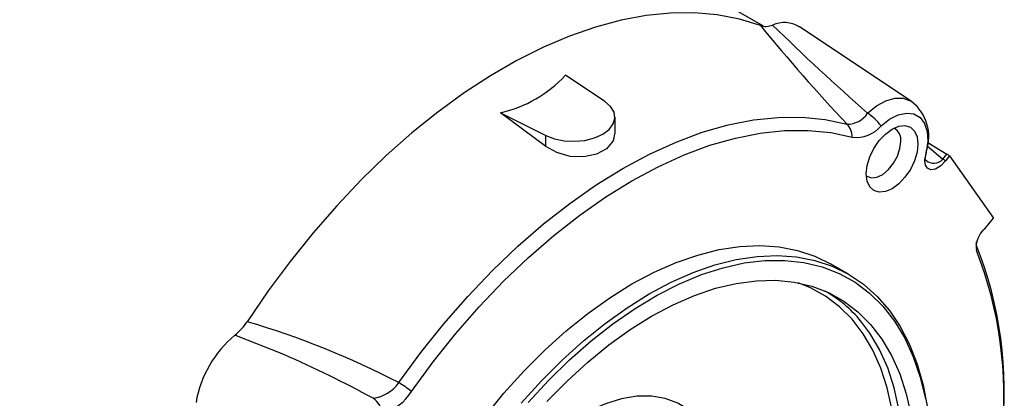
# Model space of a CAD drawing. Header units: inches. Extents: x 0 to 11, y 0 to 8.5.
# Tile 19 of 20: x 8.43 to 9.542, y 6.094 to 6.522. Entities that reach past the tile are written whole.
import ezdxf

# ---------------------------------------------------------------- set-up
doc = ezdxf.new("R2010")
doc.units = ezdxf.units.IN
doc.header["$MEASUREMENT"] = 0

msp = doc.modelspace()

# ---------------------------------------------------------------- linework, layer by layer
for p, q in [((9.27014, 6.51412), (8.18548, 7.14028)), ((9.43703, 6.42931), (9.31037, 6.51369)), ((9.09078, 6.42932), (9.04632, 6.45884)), ((9.02413, 6.37836), (8.97299, 6.4165)), ((8.97299, 6.4165), (9.02413, 6.39084)), ((9.10237, 6.39402), (9.10237, 6.41142)), ((9.02413, 6.37836), (9.02413, 6.39084)), ((9.45553, 6.383), (9.47711, 6.36978)), ((9.45274, 6.36609), (9.45402, 6.3734)), ((9.45502, 6.37881), (9.47258, 6.36414)), ((9.47258, 6.36414), (9.47711, 6.36978)), ((9.48013, 6.36765), (9.47564, 6.36205)), ((9.48013, 6.36765), (9.52959, 6.29727)), ((9.51995, 6.28528), (9.52959, 6.29727)), ((9.36595, 6.23401), (9.34647, 6.24526)), ((8.72846, 6.14334), (8.67314, 6.16502))]:
    msp.add_line(p, q)
at = {"flags": 128}
for points in [[(9.26648, 6.51493), (9.24275, 6.52222), (9.21789, 6.52701), (9.192, 6.5293), (9.16519, 6.52906), (9.13758, 6.52631), (9.10928, 6.52104), (9.08041, 6.5133), (9.05111, 6.5031), (9.02148, 6.4905), (8.99166, 6.47554), (8.96178, 6.45829), (8.93196, 6.43882), (8.90234, 6.41722), (8.87303, 6.39358), (8.84416, 6.36799), (8.81586, 6.34058), (8.78825, 6.31145), (8.76144, 6.28074), (8.73555, 6.24856), (8.71069, 6.21507), (8.68697, 6.18039)], [(9.02413, 6.39084), (9.03392, 6.38705), (9.04503, 6.38478), (9.05677, 6.38417), (9.06841, 6.38525), (9.07922, 6.38796), (9.08853, 6.39214), (9.09576, 6.39751), (9.10046, 6.40375), (9.10234, 6.41047), (9.10128, 6.41725), (9.09734, 6.42366), (9.09078, 6.42932)], [(9.38745, 6.41594), (9.3977, 6.42417), (9.40814, 6.42991), (9.41829, 6.43287), (9.42765, 6.43293), (9.4358, 6.43007), (9.43741, 6.42905)], [(9.4027, 6.40148), (9.41235, 6.40908), (9.42214, 6.41404), (9.43151, 6.41608), (9.4399, 6.41506), (9.44683, 6.41106), (9.45191, 6.40429), (9.45483, 6.39517), (9.45543, 6.38421), (9.45366, 6.37205)], [(8.85834, 6.1115), (8.88317, 6.14545), (8.90914, 6.17799), (8.93611, 6.20895), (8.96396, 6.23818), (8.99254, 6.26554), (9.02172, 6.29088), (9.05133, 6.31408), (9.08125, 6.33502), (9.11132, 6.35361), (9.14139, 6.36974), (9.17131, 6.38334), (9.20093, 6.39433), (9.2301, 6.40268), (9.25868, 6.40832), (9.28653, 6.41124), (9.3135, 6.41142), (9.33947, 6.40887), (9.3643, 6.40358)], [(8.87269, 6.1015), (8.89711, 6.13489), (8.92264, 6.16689), (8.94917, 6.19735), (8.97656, 6.22609), (9.00467, 6.25299), (9.03336, 6.27792), (9.06249, 6.30073), (9.09191, 6.32133), (9.12148, 6.33961), (9.15106, 6.35547), (9.18048, 6.36885), (9.20961, 6.37966), (9.2383, 6.38787), (9.26641, 6.39342), (9.2938, 6.39629), (9.32032, 6.39647), (9.34586, 6.39395), (9.37028, 6.38875)], [(9.10214, 6.39404), (9.10014, 6.38454), (9.0929, 6.3758), (9.0815, 6.36961), (9.06724, 6.36659), (9.05169, 6.36715), (9.0365, 6.37139), (9.02413, 6.37836)], [(9.44435, 6.38109), (9.44336, 6.37179), (9.44045, 6.36199), (9.43581, 6.35234), (9.42977, 6.3435), (9.42273, 6.33607), (9.41518, 6.33056), (9.40763, 6.32735), (9.4006, 6.32666), (9.39456, 6.32852), (9.38992, 6.33282), (9.38701, 6.33926), (9.38602, 6.34741), (9.38701, 6.3567), (9.38992, 6.36651), (9.39456, 6.37616), (9.4006, 6.385), (9.40763, 6.39242), (9.41518, 6.39793), (9.42273, 6.40114), (9.42977, 6.40184), (9.43581, 6.39997), (9.44045, 6.39567), (9.44336, 6.38923), (9.44435, 6.38109)], [(9.38609, 6.34508), (9.38674, 6.34461), (9.39189, 6.34284), (9.39802, 6.3436), (9.40459, 6.34683), (9.41101, 6.35223), (9.41671, 6.35932), (9.42119, 6.36748), (9.42405, 6.37599), (9.42503, 6.38407)], [(9.45366, 6.37205), (9.45398, 6.37305), (9.45402, 6.37341)], [(9.47564, 6.36205), (9.4704, 6.35664), (9.46411, 6.35282), (9.45909, 6.3521), (9.45536, 6.35369), (9.45298, 6.35719), (9.45218, 6.3622), (9.4523, 6.36414)], [(9.4523, 6.36414), (9.45266, 6.3654), (9.45274, 6.36609)], [(9.45304, 6.36316), (9.45258, 6.36371), (9.45274, 6.36616)], [(9.50986, 6.26932), (9.51008, 6.26932), (9.51055, 6.27019), (9.51126, 6.27179)], [(8.95523, 6.07286), (8.97702, 6.09954), (8.99971, 6.12472), (9.02316, 6.14824), (9.0472, 6.16995), (9.07171, 6.18973), (9.09652, 6.20744), (9.12148, 6.22299), (9.14645, 6.23627), (9.17126, 6.2472), (9.19577, 6.25572), (9.21981, 6.26177), (9.24325, 6.26531), (9.26594, 6.26633), (9.28774, 6.26482), (9.30852, 6.26078), (9.32814, 6.25425), (9.34647, 6.24526)], [(8.99651, 6.08829), (9.0192, 6.11347), (9.04264, 6.13699), (9.06669, 6.1587), (9.09119, 6.17848), (9.11601, 6.19619), (9.14097, 6.21174), (9.16594, 6.22502), (9.19075, 6.23595), (9.21525, 6.24447), (9.2393, 6.25052), (9.26274, 6.25406), (9.28543, 6.25508), (9.30723, 6.25357), (9.328, 6.24953), (9.34762, 6.243), (9.36597, 6.234), (9.38293, 6.22261), (9.3984, 6.20888), (9.41228, 6.1929), (9.42449, 6.17478), (9.43495, 6.15462), (9.4436, 6.13254), (9.45038, 6.10869), (9.45525, 6.0832)], [(9.00449, 6.08909), (9.02741, 6.11407), (9.05107, 6.13733), (9.07532, 6.15873), (9.1, 6.17813), (9.12495, 6.19541), (9.15003, 6.21046), (9.17506, 6.22319), (9.1999, 6.23351), (9.22438, 6.24136), (9.24835, 6.24669), (9.27166, 6.24946), (9.29417, 6.24966), (9.31572, 6.24729), (9.33618, 6.24237), (9.35543, 6.23491), (9.37334, 6.22497), (9.3898, 6.21262), (9.4047, 6.19793), (9.41795, 6.181), (9.42947, 6.16192), (9.43918, 6.14083), (9.44703, 6.11785), (9.45295, 6.09313)], [(9.14375, 6.18666), (9.16803, 6.19953), (9.19215, 6.21003), (9.21595, 6.21808), (9.23926, 6.22364), (9.26194, 6.22666), (9.28384, 6.22712), (9.3048, 6.22503), (9.32469, 6.22039), (9.34337, 6.21323), (9.36073, 6.20362), (9.37664, 6.19159), (9.39101, 6.17725), (9.40372, 6.16068), (9.41471, 6.142), (9.4239, 6.12132), (9.43122, 6.09879), (9.43662, 6.07456)], [(9.36539, 5.79403), (9.37652, 5.81987), (9.38823, 5.8508), (9.39819, 5.88174), (9.40635, 5.91249), (9.41263, 5.94284), (9.41701, 5.9726), (9.41945, 6.00156), (9.41994, 6.02953), (9.41847, 6.05633), (9.41506, 6.08177), (9.40972, 6.10569), (9.4025, 6.12793), (9.39344, 6.14833), (9.38259, 6.16677), (9.37004, 6.18313), (9.35586, 6.19728), (9.34016, 6.20915), (9.32303, 6.21864), (9.30898, 6.22428)], [(9.02557, 6.0902), (9.04825, 6.11336), (9.07156, 6.13473), (9.09536, 6.15415), (9.11948, 6.1715), (9.14375, 6.18666), (9.14375, 6.18666)], [(9.37244, 5.78996), (9.38401, 5.81676), (9.39585, 5.84803), (9.40592, 5.87931), (9.41416, 5.91039), (9.42051, 5.94108), (9.42494, 5.97116), (9.42741, 6.00044), (9.4279, 6.02871), (9.42642, 6.0558), (9.42297, 6.08152), (9.41757, 6.1057), (9.41027, 6.12818), (9.40111, 6.14881), (9.39014, 6.16745), (9.37994, 6.18108)], [(9.21989, 6.02471), (9.2143, 6.04181), (9.20673, 6.0569), (9.19728, 6.06978), (9.18607, 6.08027), (9.17325, 6.08823), (9.159, 6.09357), (9.14349, 6.0962), (9.12693, 6.0961), (9.10954, 6.09327), (9.09155, 6.08775), (9.0732, 6.0796), (9.05473, 6.06893), (9.03637, 6.05589), (9.01839, 6.04065), (9.001, 6.02341), (8.98444, 6.00439), (8.96893, 5.98384), (8.95467, 5.96205), (8.94186, 5.93928), (8.93065, 5.91586), (8.9212, 5.89207), (8.91363, 5.86824), (8.90804, 5.84468)]]:
    msp.add_lwpolyline(points, dxfattribs=at)
for centre, radius, start, end in [((9.2726, 6.53369), 0.01973, 251.93017, 293.00701), ((11.0455, 7.97912), 2.30407, 219.45536, 223.14184), ((9.29355, 6.48534), 0.03296, 59.31011, 113.68354), ((11.20164, 8.47511), 2.74435, 225.56471, 228.61898), ((8.9422, 6.55451), 0.1414, 282.57451, 317.42012), ((9.406, 6.38931), 0.05061, 341.52432, 51.34138), ((9.36514, 6.42986), 0.02629, 268.16838, 328.04782), ((9.3565, 6.36803), 0.05704, 35.9023, 57.14331), ((9.34801, 6.38839), 0.02227, 0.94633, 43.00763), ((9.37432, 6.42613), 0.0376, 263.83244, 319.0153), ((9.41033, 6.38592), 0.01482, 352.86198, 62.24216), ((9.51847, 6.35678), 0.06658, 166.74066, 173.65269), ((9.46235, 6.37301), 0.01354, 226.58505, 319.04313), ((9.45716, 6.33818), 0.03019, 52.26083, 59.28789), ((9.53671, 6.26459), 0.02662, 129.02074, 188.29966), ((9.09683, 6.10229), 0.44508, 353.59808, 21.74575), ((9.09869, 6.0981), 0.44264, 353.88665, 21.55908), ((9.26758, 6.08812), 0.14583, 39.60215, 60.41015), ((8.63192, 6.21601), 0.06557, 308.94793, 327.09577), ((8.41474, 5.25561), 0.96402, 62.6022, 73.59693), ((8.75338, 6.0681), 0.12582, 129.6227, 170.3773), ((8.18522, 4.9083), 1.34923, 61.47997, 66.2573), ((8.82249, 6.13763), 0.04437, 279.00417, 323.91549), ((8.75951, 5.95444), 0.18557, 52.41771, 57.81763), ((8.81342, 6.07166), 0.02732, 10.8147, 54.14402), ((8.82263, 6.13354), 0.05943, 287.25642, 327.37281)]:
    msp.add_arc(centre, radius, start, end)
msp.add_ellipse((9.4798, 6.36588), major_axis=(0.00607, -0.00502), ratio=0.2012652, start_param=1.6820485, end_param=2.188194)

doc.saveas('drawing.dxf')
